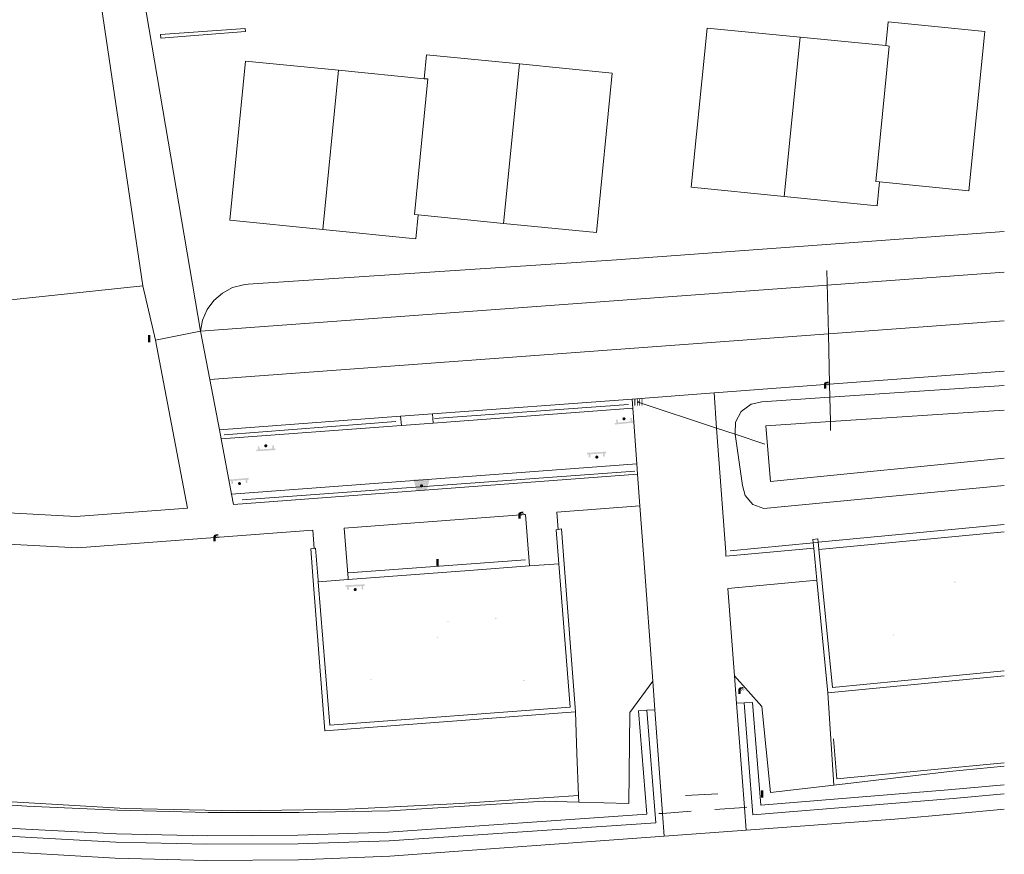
# Model space of a CAD drawing. Header units: metres. Extents: x 197457 to 198138, y 353986 to 354984.
# Tile 101 of 217: x 198076 to 198138, y 354081 to 354133. Entities that reach past the tile are written whole.
import ezdxf

# ---------------------------------------------------------------- set-up
doc = ezdxf.new("R2010")
doc.units = ezdxf.units.M
doc.header["$MEASUREMENT"] = 0
doc.linetypes.add('DGN Style 3', pattern=[388.360588, 277.40042, -110.960168])
for name, color, linetype, lineweight, true_color in [('afvalbak', 7, 'Continuous', 0, 0x6a2d14), ('bank', 7, 'Continuous', 0, 0x681648), ('kolk', 7, 'Continuous', 0, 0x104b6e), ('lichtmast', 7, 'Continuous', 0, 0x104b6e), ('speelvoorziening', 7, 'Continuous', 0, 0x4a641a), ('verkeersbordpaal', 7, 'Continuous', 0, 0x104b6e)]:
    doc.layers.add(name, color=color, linetype=linetype, lineweight=lineweight, true_color=true_color)
for name, color, linetype, lineweight in [('cultuurscheiding geen IMGeo', 7, 'Continuous', 0), ('Duiker lijn niveau min 1', 7, 'Continuous', 0), ('Grens beheer openbare ruimte groenbeheer', 253, 'Continuous', 0), ('Grens beheer openbare ruimte wegbeheer', 253, 'Continuous', 0), ('Grens maaiveld', 253, 'Continuous', 0), ('grens toekomstig hoofdgebouw', 120, 'DGN Style 3', 13), ('heg geen IMGeo', 7, 'Continuous', 0), ('insteek sloot', 5, 'Continuous', 0), ('kant onverhard', 7, 'Continuous', 0), ('kant verharding', 7, 'Continuous', 0), ('kant water (FD)', 5, 'Continuous', 0), ('kruinlijn', 1, 'Continuous', 0), ('muur breder dan 30cm', 30, 'Continuous', 0), ('raster geen IMGeo', 7, 'Continuous', 0), ('taludlijn', 1, 'Continuous', 0), ('vlakafsluiter', 1, 'Continuous', 0)]:
    doc.layers.add(name, color=color, linetype=linetype, lineweight=lineweight)

# ---------------------------------------------------------------- blocks, each defined once
blk = doc.blocks.new('bank')
at = {"layer": 'bank', "linetype": 'Continuous', "lineweight": 0, "true_color": 0xde7233}
blk.add_hatch(color=13, dxfattribs=at).paths.add_polyline_path([(0.4, 0), (0.4, 0.2), (-0.4, 0.2), (-0.4, 0), (-0.5, 0), (-0.5, 0.2), (-0.6, 0.2), (-0.6, 0.3), (0.6, 0.3), (0.6, 0.2), (0.5, 0.2), (0.5, 0)])
at = {"layer": 'bank', "linetype": 'Continuous', "lineweight": 0, "true_color": 0x6a2d14}
blk.add_hatch(color=26, dxfattribs=at).paths.add_polyline_path([(0.1, 0, 1), (-0.1, 0, 1)])
blk = doc.blocks.new('bak')
at = {"layer": 'afvalbak', "linetype": 'Continuous', "lineweight": 0, "true_color": 0xbd2877}
h = blk.add_hatch(color=232, dxfattribs=at)
h.paths.add_polyline_path([(-0.325, -0.275), (-0.5, 0.4), (0.5, 0.4), (0.325, -0.275)])
edge = h.paths.add_edge_path(flags=16)
edge.add_arc((0, 0), 0.1, 0, 360)
at = {"layer": 'afvalbak', "linetype": 'Continuous', "lineweight": 0, "true_color": 0x681648}
blk.add_hatch(color=219, dxfattribs=at).paths.add_polyline_path([(0.1, 0, 1), (-0.1, 0, 1)])
blk = doc.blocks.new('kolk')
at = {"layer": 'kolk', "linetype": 'Continuous', "lineweight": 0, "true_color": 0xbd2877}
for points in [[(-0.49, -0.43), (-0.49, 0), (-0.49, 0.42), (-0.4, 0.42), (-0.4, 0), (-0.4, -0.43)], [(-0.19, -0.43), (-0.19, 0), (-0.19, 0.42), (-0.11, 0.42), (-0.11, 0), (-0.11, -0.43)], [(0.11, -0.43), (0.11, 0), (0.11, 0.42), (0.19, 0.42), (0.19, 0), (0.19, -0.43)], [(0.4, -0.43), (0.4, 0), (0.4, 0.42), (0.49, 0.42), (0.49, 0), (0.49, -0.43)]]:
    blk.add_hatch(color=232, dxfattribs=at).paths.add_polyline_path(points)
at = {"layer": 'kolk', "linetype": 'Continuous', "lineweight": 0, "true_color": 0x681648}
blk.add_hatch(color=219, dxfattribs=at).paths.add_polyline_path([(0.1, 0, 1), (-0.1, 0, 1)])
blk = doc.blocks.new('lichtmast')
at = {"layer": 'lichtmast', "linetype": 'Continuous', "lineweight": 0, "true_color": 0xbd2877}
for points in [[(0.15, 0.42, -0.344151), (0.3, 0.61), (0.43, 0.64, 0.960861), (0.4, 0.79), (0.1, 0.74, 0.366629), (-0.15, 0.45), (-0.15, -0.1), (0, -0.1, -0.414214), (-0.1, 0, -1), (0.1, 0, -0.414214), (0, -0.1), (0.15, -0.1)], [(0.35, 0.55, 1), (0.3, 0.56), (0.23, 0.32, 1), (0.28, 0.31)], [(0.42, 0.58, 1), (0.38, 0.57), (0.44, 0.33, 1), (0.48, 0.34)], [(0.49, 0.61, 1), (0.45, 0.58), (0.63, 0.4, 1), (0.66, 0.43)]]:
    blk.add_hatch(color=232, dxfattribs=at).paths.add_polyline_path(points)
at = {"layer": 'lichtmast', "linetype": 'Continuous', "lineweight": 0, "true_color": 0x681648}
blk.add_hatch(color=219, dxfattribs=at).paths.add_polyline_path([(-0.1, 0, 1), (0.1, 0, 1)])
blk = doc.blocks.new('speelvoorziening')
at = {"layer": 'speelvoorziening', "linetype": 'Continuous', "lineweight": 0, "true_color": 0xde7233}
h = blk.add_hatch(color=13, dxfattribs=at)
h.paths.add_polyline_path([(-0.41, 0.3, 1), (-0.43, 0.24), (-0.06, 0.1, 1.9537), (0.12, 0.03), (0.49, -0.12, 1), (0.52, -0.06)])
edge = h.paths.add_edge_path(flags=16)
edge.add_arc((0, 0), 0.1, 0, 360)
at = {"layer": 'speelvoorziening', "linetype": 'Continuous', "lineweight": 0, "true_color": 0x6a2d14}
blk.add_hatch(color=26, dxfattribs=at).paths.add_polyline_path([(-0.1, 0, 1), (0.1, 0, 1)])
blk = doc.blocks.new('paal')
at = {"layer": 'verkeersbordpaal', "linetype": 'Continuous', "lineweight": 0, "true_color": 0xbd2877}
blk.add_hatch(color=232, dxfattribs=at).paths.add_polyline_path([(0.15, 0.8), (-0.15, 0.8), (-0.15, -0.1), (0, -0.1, -0.414214), (-0.1, 0, -1), (0.1, 0, -0.414214), (0, -0.1), (0.15, -0.1)])
at = {"layer": 'verkeersbordpaal', "linetype": 'Continuous', "lineweight": 0, "true_color": 0x681648}
blk.add_hatch(color=219, dxfattribs=at).paths.add_polyline_path([(-0.1, 0, 1), (0.1, 0, 1)])

msp = doc.modelspace()

# ---------------------------------------------------------------- linework, layer by layer
at = {"layer": 'cultuurscheiding geen IMGeo', "linetype": 'Continuous', "lineweight": 0}
for p, q in [((198127.136, 354085.021), (198126.753, 354090.786)), ((198111.078, 354087.002), (198110.995, 354089.6))]:
    msp.add_line(p, q, dxfattribs=at)
at = {"layer": 'Duiker lijn niveau min 1', "linetype": 'Continuous', "lineweight": 0}
for p, q in [((198126.699, 354117.153), (198126.787, 354113.194)), ((198126.699, 354117.153), (198126.787, 354113.194)), ((198126.787, 354113.194), (198126.858, 354110.045)), ((198126.787, 354113.194), (198126.858, 354110.045)), ((198126.858, 354110.045), (198126.876, 354109.235)), ((198126.858, 354110.045), (198126.876, 354109.235)), ((198126.876, 354109.235), (198126.909, 354107.718)), ((198126.876, 354109.235), (198126.909, 354107.718)), ((198119.811, 354107.313), (198114.922, 354108.94)), ((198119.811, 354107.313), (198114.922, 354108.94)), ((198120.974, 354106.926), (198119.811, 354107.313)), ((198120.974, 354106.926), (198119.811, 354107.313)), ((198126.909, 354107.718), (198126.922, 354107.152)), ((198126.909, 354107.718), (198126.922, 354107.152)), ((198122.815, 354106.313), (198120.974, 354106.926)), ((198122.815, 354106.313), (198120.974, 354106.926))]:
    msp.add_line(p, q, dxfattribs=at)
at = {"layer": 'Grens beheer openbare ruimte groenbeheer', "linetype": 'Continuous', "lineweight": 0}
msp.add_line((198087.607, 354113.357), (198137.766, 354117.057), dxfattribs=at)
at = {"layer": 'Grens beheer openbare ruimte wegbeheer', "linetype": 'Continuous', "lineweight": 0}
for p, q in [((198083.993, 354116.193), (198081.228, 354134.903)), ((198083.874, 354135.297), (198087.607, 354113.357))]:
    msp.add_line(p, q, dxfattribs=at)
at = {"layer": 'Grens maaiveld', "linetype": 'Continuous', "lineweight": 0}
for p, q in [((198127.136, 354085.021), (198126.753, 354090.786)), ((198111.078, 354087.002), (198110.995, 354089.6)), ((198111.191, 354084.371), (198111.078, 354087.002)), ((198111.191, 354084.371), (198111.212, 354083.96))]:
    msp.add_line(p, q, dxfattribs=at)
at = {"layer": 'grens toekomstig hoofdgebouw', "linetype": 'DGN Style 3', "lineweight": 13}
for p, q in [((198125.024, 354131.721), (198124.023, 354121.772)), ((198125.024, 354131.721), (198130.365, 354131.193)), ((198107.511, 354130.052), (198106.521, 354120.097)), ((198095.237, 354119.712), (198096.215, 354129.659)), ((198096.215, 354129.659), (198101.562, 354129.129)), ((198106.521, 354120.097), (198101.186, 354120.63))]:
    msp.add_line(p, q, dxfattribs=at)
at = {"layer": 'grens toekomstig hoofdgebouw', "linetype": 'DGN Style 3', "lineweight": 13, "flags": 128}
for points in [[(198130.365, 354131.193), (198130.516, 354132.678), (198136.548, 354132.082), (198135.548, 354122.13), (198129.981, 354122.686)], [(198124.023, 354121.772), (198118.231, 354122.353), (198119.221, 354132.294), (198125.024, 354131.721)], [(198130.365, 354131.193), (198130.587, 354131.168), (198129.753, 354122.706), (198129.981, 354122.686)], [(198101.562, 354129.129), (198101.709, 354130.625), (198107.511, 354130.052)], [(198095.237, 354119.712), (198089.431, 354120.286), (198090.418, 354130.233), (198096.215, 354129.659)], [(198107.511, 354130.052), (198113.3, 354129.481), (198112.31, 354119.519), (198106.521, 354120.097)], [(198101.562, 354129.129), (198101.78, 354129.119), (198100.954, 354120.654), (198101.186, 354120.63)], [(198129.981, 354122.686), (198129.829, 354121.191), (198124.023, 354121.772)], [(198101.186, 354120.63), (198101.032, 354119.14), (198095.237, 354119.712)]]:
    msp.add_lwpolyline(points, dxfattribs=at)
at = {"layer": 'heg geen IMGeo', "linetype": 'Continuous', "lineweight": 0}
for p, q in [((198102.212, 354107.919), (198114.304, 354108.788)), ((198089.081, 354106.897), (198099.788, 354107.733)), ((198114.711, 354104.615), (198090.197, 354102.839)), ((198126.157, 354100.181), (198137.766, 354101.292)), ((198120.656, 354099.654), (198125.84, 354100.15)), ((198125.84, 354100.15), (198126.157, 354100.181)), ((198107.887, 354099.096), (198096.839, 354098.283))]:
    msp.add_line(p, q, dxfattribs=at)
at = {"layer": 'insteek sloot', "linetype": 'Continuous', "lineweight": 0, "flags": 128}
for points in [[(198126.876, 354109.235), (198137.766, 354109.976)], [(198126.876, 354109.235), (198122.642, 354108.947), (198121.965, 354108.807), (198121.352, 354108.355), (198120.999, 354107.681), (198120.965, 354106.99), (198120.974, 354106.926)], [(198120.974, 354106.926), (198121.427, 354103.732), (198121.592, 354103.099), (198122.075, 354102.549), (198122.76, 354102.293), (198123.41, 354102.363), (198137.766, 354103.727)]]:
    msp.add_lwpolyline(points, dxfattribs=at)
at = {"layer": 'kant onverhard', "linetype": 'Continuous', "lineweight": 0}
for p, q in [((198137.766, 354100.842), (198126.201, 354099.735)), ((198104.379, 354098.422), (198108.13, 354098.705)), ((198108.13, 354098.705), (198109.971, 354098.844)), ((198096.819, 354097.851), (198104.379, 354098.422)), ((198094.952, 354097.71), (198096.819, 354097.851))]:
    msp.add_line(p, q, dxfattribs=at)
at = {"layer": 'kant verharding', "linetype": 'Continuous', "lineweight": 0}
for p, q in [((198126.787, 354113.194), (198137.766, 354114.005)), ((198087.607, 354113.357), (198084.798, 354112.798)), ((198088.182, 354110.342), (198087.607, 354113.357)), ((198088.182, 354110.342), (198126.787, 354113.194)), ((198088.779, 354107.21), (198088.182, 354110.342)), ((198126.858, 354110.045), (198137.766, 354110.857)), ((198119.651, 354109.508), (198126.858, 354110.045)), ((198114.541, 354109.128), (198102.081, 354108.201)), ((198114.541, 354109.128), (198119.651, 354109.508)), ((198114.583, 354108.554), (198114.541, 354109.128)), ((198119.811, 354107.313), (198119.651, 354109.508)), ((198114.583, 354108.554), (198102.112, 354107.628)), ((198114.837, 354105.08), (198114.583, 354108.554)), ((198100.089, 354108.052), (198088.779, 354107.21)), ((198102.081, 354108.201), (198100.089, 354108.052)), ((198100.089, 354108.052), (198100.142, 354107.482)), ((198102.112, 354107.628), (198102.081, 354108.201)), ((198088.887, 354106.647), (198088.779, 354107.21)), ((198100.142, 354107.482), (198088.887, 354106.647)), ((198102.112, 354107.628), (198100.142, 354107.482)), ((198120.377, 354099.559), (198119.811, 354107.313)), ((198089.546, 354103.194), (198088.887, 354106.647)), ((198089.546, 354103.194), (198114.837, 354105.08)), ((198114.884, 354104.436), (198114.837, 354105.08)), ((198115.028, 354102.464), (198114.884, 354104.436)), ((198115.268, 354099.176), (198115.028, 354102.464)), ((198115.829, 354091.5), (198115.268, 354099.176)), ((198096.819, 354097.851), (198096.812, 354097.951)), ((198121.056, 354090.131), (198120.928, 354091.837)), ((198115.959, 354089.722), (198115.829, 354091.5)), ((198121.546, 354083.63), (198121.056, 354090.131)), ((198116.431, 354083.257), (198115.959, 354089.722)), ((198116.535, 354081.836), (198116.431, 354083.257)), ((198121.653, 354082.213), (198121.546, 354083.63)), ((198121.653, 354082.213), (198116.535, 354081.836))]:
    msp.add_line(p, q, dxfattribs=at)
at = {"layer": 'kant verharding', "linetype": 'Continuous', "lineweight": 0, "flags": 128}
for points in [[(198084.798, 354112.798), (198086.792, 354102.313), (198079.815, 354101.789), (198054.124, 354103.19), (198024.167, 354104.78)], [(198114.884, 354104.436), (198089.671, 354102.537), (198089.546, 354103.194)], [(198109.932, 354100.982), (198109.843, 354102.07), (198115.028, 354102.464)], [(198094.694, 354099.799), (198094.608, 354100.935), (198079.925, 354099.833), (198034.396, 354102.252)], [(198096.812, 354097.951), (198096.572, 354101.068), (198107.878, 354101.916), (198108.13, 354098.705)], [(198125.873, 354099.807), (198120.395, 354099.318), (198120.377, 354099.559)], [(198120.928, 354091.837), (198120.518, 354097.286), (198126.067, 354097.815)], [(198137.766, 354083.516), (198134.657, 354083.229), (198130.935, 354082.897), (198121.653, 354082.213)], [(198116.535, 354081.836), (198099.421, 354080.574), (198093.713, 354080.353), (198087.998, 354080.314), (198082.284, 354080.457), (198076.581, 354080.781), (198067.237, 354081.335), (198044.259, 354082.752), (198040.307, 354082.902), (198039.303, 354082.901)]]:
    msp.add_lwpolyline(points, dxfattribs=at)
at = {"layer": 'kant water (FD)', "linetype": 'Continuous', "lineweight": 0, "flags": 128}
for points in [[(198126.909, 354107.718), (198137.766, 354108.435)], [(198126.909, 354107.718), (198122.874, 354107.451), (198123.175, 354103.969), (198137.766, 354105.425)]]:
    msp.add_lwpolyline(points, dxfattribs=at)
at = {"layer": 'kruinlijn', "linetype": 'Continuous', "lineweight": 0, "flags": 128}
for points in [[(198127.136, 354085.021), (198123.177, 354084.551), (198122.639, 354089.934), (198120.928, 354091.837)], [(198115.829, 354091.5), (198114.394, 354089.562), (198114.343, 354083.864), (198111.212, 354083.96)], [(198137.766, 354086.211), (198134.354, 354085.879), (198127.136, 354085.021)], [(198111.212, 354083.96), (198109.056, 354084.026), (198099.408, 354083.42), (198093.749, 354083.305), (198088.087, 354083.316), (198082.427, 354083.452), (198076.772, 354083.712), (198048.335, 354085.648)]]:
    msp.add_lwpolyline(points, dxfattribs=at)
at = {"layer": 'muur breder dan 30cm', "linetype": 'Continuous', "lineweight": 0}
for p, q in [((198125.857, 354099.971), (198125.84, 354100.15)), ((198125.873, 354099.807), (198125.857, 354099.971)), ((198126.157, 354100.181), (198126.175, 354099.999)), ((198126.175, 354099.999), (198126.201, 354099.735)), ((198126.067, 354097.815), (198125.873, 354099.807)), ((198110.303, 354098.813), (198110.995, 354089.6)), ((198094.943, 354097.825), (198094.952, 354097.71)), ((198126.753, 354090.786), (198126.067, 354097.815))]:
    msp.add_line(p, q, dxfattribs=at)
at = {"layer": 'muur breder dan 30cm', "linetype": 'Continuous', "lineweight": 0, "flags": 128}
for points in [[(198085.112, 354131.884), (198085.136, 354131.65), (198090.412, 354132.068), (198090.383, 354132.273), (198085.112, 354131.884)], [(198109.971, 354098.844), (198109.807, 354100.961), (198109.932, 354100.982)], [(198110.303, 354098.813), (198110.137, 354101.017), (198109.932, 354100.982)], [(198126.157, 354100.181), (198126.137, 354100.392), (198125.82, 354100.354), (198125.84, 354100.15)], [(198094.639, 354097.804), (198094.488, 354099.78), (198094.694, 354099.799)], [(198094.943, 354097.825), (198094.785, 354099.807), (198094.694, 354099.799)], [(198137.766, 354092.145), (198127.036, 354091.107), (198126.201, 354099.735)], [(198109.971, 354098.844), (198110.665, 354089.89), (198095.665, 354088.77), (198094.952, 354097.71)], [(198110.995, 354089.6), (198095.36, 354088.407), (198094.639, 354097.804)], [(198115.458, 354089.689), (198114.942, 354089.655), (198115.447, 354083.204), (198099.326, 354082.09), (198093.673, 354081.897), (198088.015, 354081.863), (198082.359, 354081.987), (198076.71, 354082.27), (198046.384, 354084.21), (198038.383, 354085.183), (198036.331, 354085.175), (198035.646, 354087.526), (198034.736, 354089.812), (198033.613, 354092.001), (198032.292, 354094.064)], [(198126.753, 354090.786), (198137.766, 354091.846)], [(198134.271, 354084.717), (198122.571, 354083.763), (198122.046, 354090.18), (198121.538, 354090.155)], [(198121.538, 354090.155), (198122.069, 354083.164), (198134.577, 354084.19), (198137.766, 354084.483)], [(198039.363, 354084.604), (198046.348, 354083.692), (198076.653, 354081.761), (198082.326, 354081.464), (198088.007, 354081.329), (198093.69, 354081.355), (198099.368, 354081.542), (198116.014, 354082.674), (198115.458, 354089.689)], [(198137.766, 354085.036), (198134.271, 354084.717)]]:
    msp.add_lwpolyline(points, dxfattribs=at)
at = {"layer": 'raster geen IMGeo', "linetype": 'Continuous', "lineweight": 0}
for p, q in [((198111.191, 354084.371), (198111.078, 354087.002)), ((198119.896, 354084.484), (198117.874, 354084.38)), ((198111.191, 354084.371), (198111.212, 354083.96)), ((198116.207, 354083.24), (198116.431, 354083.257)), ((198116.431, 354083.257), (198118.219, 354083.393)), ((198119.706, 354083.49), (198121.546, 354083.63)), ((198121.546, 354083.63), (198121.699, 354083.642))]:
    msp.add_line(p, q, dxfattribs=at)
at = {"layer": 'raster geen IMGeo', "linetype": 'Continuous', "lineweight": 0, "flags": 128}
for points in [[(198127.101, 354087.914), (198127.324, 354085.404), (198137.766, 354086.419)], [(198063.415, 354084.696), (198082.931, 354083.556), (198089.884, 354083.407), (198096.837, 354083.512), (198103.778, 354083.869), (198111.191, 354084.371)]]:
    msp.add_lwpolyline(points, dxfattribs=at)
at = {"layer": 'taludlijn', "linetype": 'Continuous', "lineweight": 0}
for p, q in [((198088.968, 354115.746), (198089.594, 354116.081)), ((198089.594, 354116.081), (198090.279, 354116.266)), ((198090.279, 354116.266), (198090.58, 354116.298)), ((198088.014, 354114.708), (198088.432, 354115.281)), ((198088.432, 354115.281), (198088.968, 354115.746)), ((198087.734, 354114.055), (198088.014, 354114.708)), ((198087.607, 354113.357), (198087.734, 354114.055))]:
    msp.add_line(p, q, dxfattribs=at)
at = {"layer": 'taludlijn', "linetype": 'Continuous', "lineweight": 0, "flags": 128}
msp.add_lwpolyline([(198090.58, 354116.298), (198113.566, 354117.823), (198137.766, 354119.597)], dxfattribs=at)
at = {"layer": 'vlakafsluiter', "linetype": 'Continuous', "lineweight": 0}
for p, q in [((198024.3, 354109.842), (198083.993, 354116.193)), ((198083.993, 354116.193), (198084.798, 354112.798)), ((198121.538, 354090.155), (198121.056, 354090.131)), ((198115.458, 354089.689), (198115.959, 354089.722))]:
    msp.add_line(p, q, dxfattribs=at)

# ---------------------------------------------------------------- block references
at = {"layer": 'afvalbak', "linetype": 'Continuous', "lineweight": 0}
msp.add_blockref('bak', (198101.399, 354103.711), dxfattribs=at)
msp.add_blockref('bak', (198101.399, 354103.711), dxfattribs=at)
at = {"layer": 'bank', "linetype": 'Continuous', "lineweight": 0}
for p, rotation in [((198114.03, 354107.893), 185.9670376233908), ((198114.03, 354107.893), 185.9670376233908), ((198091.677, 354106.203), 183.326073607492), ((198091.677, 354106.203), 183.326073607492), ((198112.335, 354105.504), 3.497695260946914), ((198112.335, 354105.504), 3.497695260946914), ((198090.036, 354103.851), 4.701808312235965), ((198090.036, 354103.851), 4.701808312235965), ((198097.258, 354097.228), 2.636381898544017), ((198097.258, 354097.228), 2.636381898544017)]:
    msp.add_blockref('bank', p, dxfattribs=dict(at, rotation=rotation))
at = {"layer": 'kolk', "linetype": 'Continuous', "lineweight": 0, "xscale": 0.5, "yscale": 0.5}
msp.add_blockref('kolk', (198114.93, 354108.935), dxfattribs=at)
at = {"layer": 'lichtmast', "linetype": 'Continuous', "lineweight": 0, "xscale": 0.5, "yscale": 0.5}
for p in [(198126.579, 354109.823), (198107.512, 354101.702), (198088.48, 354100.295), (198121.243, 354090.749)]:
    msp.add_blockref('lichtmast', p, dxfattribs=at)
at = {"layer": 'speelvoorziening', "linetype": 'Continuous', "lineweight": 0, "xscale": 0.1, "yscale": 0.1, "zscale": 0.1}
for p in [(198134.681, 354097.693), (198101.942, 354095.206), (198103.06, 354095.207), (198106.036, 354095.43), (198130.867, 354094.377), (198102.395, 354094.224), (198098.229, 354091.592), (198107.78, 354091.555)]:
    msp.add_blockref('speelvoorziening', p, dxfattribs=at)
at = {"layer": 'verkeersbordpaal', "linetype": 'Continuous', "lineweight": 0, "xscale": 0.5, "yscale": 0.5}
for p in [(198084.406, 354112.72), (198102.394, 354098.734), (198122.649, 354084.294)]:
    msp.add_blockref('paal', p, dxfattribs=at)

doc.saveas('drawing.dxf')
